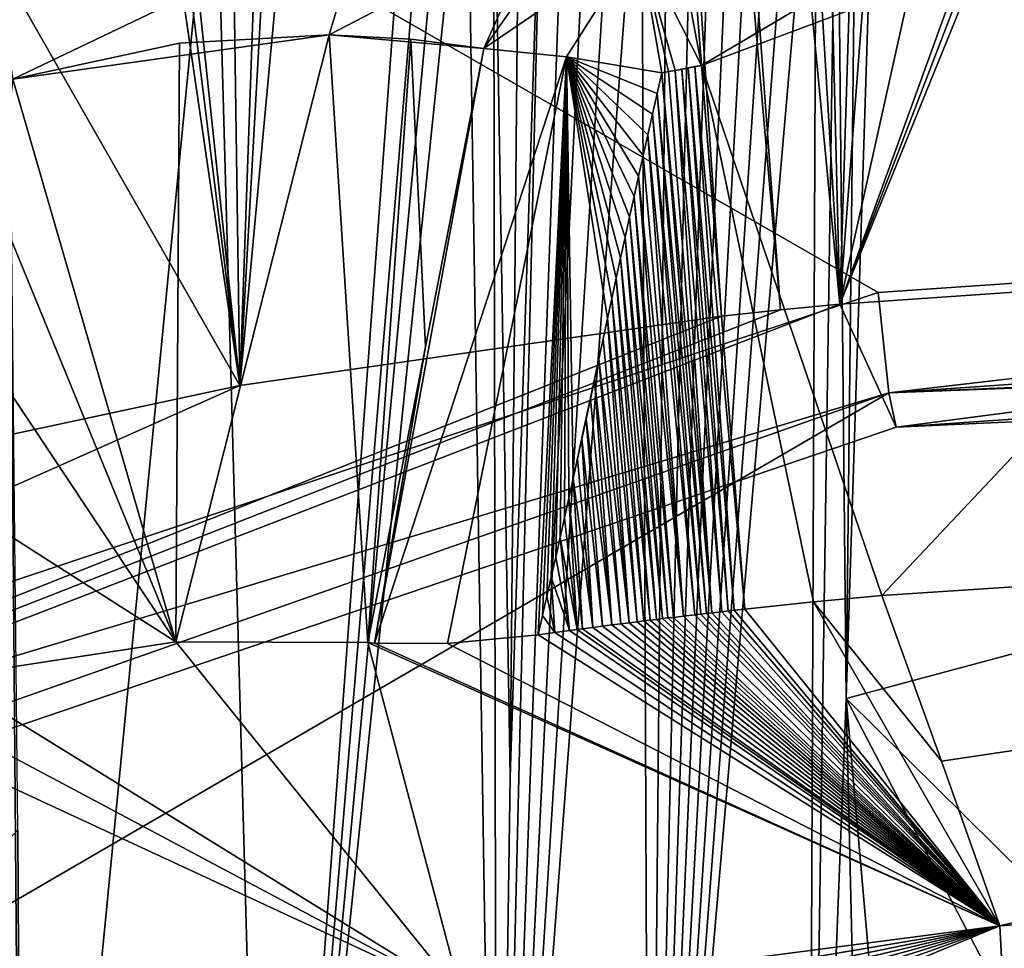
# Model space of a CAD drawing. Header units: millimetres. Extents: x -147 to 294, y -82 to 275.
# Tile 168 of 256: x 228.95 to 230.12, y 159.85 to 160.95. Entities that reach past the tile are written whole.
import ezdxf

# ---------------------------------------------------------------- set-up
doc = ezdxf.new("R2010")
doc.units = ezdxf.units.MM
doc.header["$LTSCALE"] = 67.506716
for name, color, linetype in [('1826', 7, 'CONTINUOUS'), ('3300', 7, 'CONTINUOUS'), ('3301', 7, 'CONTINUOUS'), ('3423', 7, 'CONTINUOUS'), ('3425', 7, 'CONTINUOUS'), ('3434', 7, 'CONTINUOUS'), ('3435', 7, 'CONTINUOUS'), ('3898', 7, 'CONTINUOUS'), ('3899', 7, 'CONTINUOUS'), ('3904', 7, 'CONTINUOUS'), ('3905', 7, 'CONTINUOUS'), ('3906', 7, 'CONTINUOUS'), ('3907', 7, 'CONTINUOUS'), ('3908', 7, 'CONTINUOUS'), ('3949', 7, 'CONTINUOUS'), ('3976', 7, 'CONTINUOUS'), ('3977', 7, 'CONTINUOUS'), ('3980', 7, 'CONTINUOUS'), ('3981', 7, 'CONTINUOUS'), ('3982', 7, 'CONTINUOUS'), ('3983', 7, 'CONTINUOUS'), ('4004', 7, 'CONTINUOUS'), ('4005', 7, 'CONTINUOUS'), ('4006', 7, 'CONTINUOUS'), ('762', 7, 'CONTINUOUS'), ('978', 7, 'CONTINUOUS')]:
    doc.layers.add(name, color=color, linetype=linetype)

msp = doc.modelspace()

# ---------------------------------------------------------------- linework, layer by layer
at = {"layer": '1826', "linetype": 'CONTINUOUS'}
for points in [[(235.0756, 163.6096, -23.0931), (222.8651, 164.705, -22.895), (235.0227, 160.8548, -23.5972), (235.0756, 163.6096, -23.0931)], [(235.0227, 160.8548, -23.5972), (222.8651, 164.705, -22.895), (232.5081, 160.7972, -23.4163), (235.0227, 160.8548, -23.5972)], [(232.5081, 160.7972, -23.4163), (222.8651, 164.705, -22.895), (229.9689, 160.6226, -23.4019), (232.5081, 160.7972, -23.4163)], [(229.9689, 160.6226, -23.4019), (222.8651, 164.705, -22.895), (226.1768, 159.3578, -23.8366), (229.9689, 160.6226, -23.4019)]]:
    msp.add_3dface(points, dxfattribs=at)
at = {"layer": '3300', "linetype": 'CONTINUOUS'}
for points in [[(229.9689, 160.6226, -23.4019), (226.1768, 159.3578, -23.8366), (229.9816, 160.5039, -23.4704), (229.9689, 160.6226, -23.4019)], [(229.9816, 160.5039, -23.4704), (226.1768, 159.3578, -23.8366), (223.8761, 156.9551, -24.6531), (229.9816, 160.5039, -23.4704)], [(229.9816, 160.5039, -23.4704), (223.8761, 156.9551, -24.6531), (226.2038, 159.1746, -24.1017), (229.9816, 160.5039, -23.4704)], [(229.9903, 160.4632, -23.6452), (229.9816, 160.5039, -23.4704), (226.2038, 159.1746, -24.1017), (229.9903, 160.4632, -23.6452)]]:
    msp.add_3dface(points, dxfattribs=at)
at = {"layer": '3301', "linetype": 'CONTINUOUS'}
for points in [[(235.0227, 160.8548, -23.5972), (232.5081, 160.7972, -23.4163), (229.9816, 160.5039, -23.4704), (235.0227, 160.8548, -23.5972)], [(235.0227, 160.8548, -23.5972), (229.9816, 160.5039, -23.4704), (235.0136, 160.7213, -23.6824), (235.0227, 160.8548, -23.5972)], [(232.5081, 160.7972, -23.4163), (229.9689, 160.6226, -23.4019), (229.9816, 160.5039, -23.4704), (232.5081, 160.7972, -23.4163)], [(235.0136, 160.7213, -23.6824), (229.9816, 160.5039, -23.4704), (234.9971, 160.6922, -23.8374), (235.0136, 160.7213, -23.6824)], [(229.9816, 160.5039, -23.4704), (229.9903, 160.4632, -23.6452), (234.9971, 160.6922, -23.8374), (229.9816, 160.5039, -23.4704)], [(234.9971, 160.6922, -23.8374), (229.9903, 160.4632, -23.6452), (232.4983, 160.635, -23.6584), (234.9971, 160.6922, -23.8374)]]:
    msp.add_3dface(points, dxfattribs=at)
at = {"layer": '3423', "linetype": 'CONTINUOUS'}
for points in [[(229.9903, 160.4632, -23.6452), (226.2038, 159.1746, -24.1017), (229.9234, 160.609, -24.2831), (229.9903, 160.4632, -23.6452)], [(229.9234, 160.609, -24.2831), (226.2038, 159.1746, -24.1017), (229.8533, 160.6022, -24.2851), (229.9234, 160.609, -24.2831)], [(229.8533, 160.6022, -24.2851), (226.2038, 159.1746, -24.1017), (229.7831, 160.5949, -24.287), (229.8533, 160.6022, -24.2851)], [(229.7831, 160.5949, -24.287), (226.2038, 159.1746, -24.1017), (229.2121, 160.5125, -24.3089), (229.7831, 160.5949, -24.287)], [(226.2038, 159.1746, -24.1017), (228.6494, 160.3919, -24.3432), (229.2121, 160.5125, -24.3089), (226.2038, 159.1746, -24.1017)]]:
    msp.add_3dface(points, dxfattribs=at)
at = {"layer": '3425', "linetype": 'CONTINUOUS'}
for points in [[(229.7831, 160.5949, -24.287), (229.2121, 160.5125, -24.3089), (229.523, 163.865, -24.9032), (229.7831, 160.5949, -24.287)], [(229.523, 163.865, -24.9032), (229.2121, 160.5125, -24.3089), (229.3951, 163.7848, -24.8951), (229.523, 163.865, -24.9032)], [(229.2121, 160.5125, -24.3089), (229.3229, 163.6406, -24.8725), (229.3951, 163.7848, -24.8951), (229.2121, 160.5125, -24.3089)], [(229.3229, 163.6406, -24.8725), (229.2121, 160.5125, -24.3089), (229.1768, 162.9362, -24.7524), (229.3229, 163.6406, -24.8725)], [(229.1768, 162.9362, -24.7524), (229.2121, 160.5125, -24.3089), (229.0302, 162.2315, -24.6349), (229.1768, 162.9362, -24.7524)], [(229.0302, 162.2315, -24.6349), (229.2121, 160.5125, -24.3089), (229.0098, 162.1332, -24.6186), (229.0302, 162.2315, -24.6349)], [(229.2121, 160.5125, -24.3089), (228.9894, 162.036, -24.6033), (229.0098, 162.1332, -24.6186), (229.2121, 160.5125, -24.3089)], [(229.2121, 160.5125, -24.3089), (228.8164, 161.2046, -24.4688), (228.9894, 162.036, -24.6033), (229.2121, 160.5125, -24.3089)], [(229.2121, 160.5125, -24.3089), (228.6494, 160.3919, -24.3432), (228.8164, 161.2046, -24.4688), (229.2121, 160.5125, -24.3089)]]:
    msp.add_3dface(points, dxfattribs=at)
at = {"layer": '3434', "linetype": 'CONTINUOUS'}
for points in [[(231.2542, 164.0736, -24.9027), (231.3344, 164.0784, -24.9036), (229.9234, 160.609, -24.2831), (231.2542, 164.0736, -24.9027)], [(229.9234, 160.609, -24.2831), (231.3344, 164.0784, -24.9036), (232.4273, 160.7813, -24.2992), (229.9234, 160.609, -24.2831)], [(231.1765, 164.0684, -24.8999), (231.2542, 164.0736, -24.9027), (229.9234, 160.609, -24.2831), (231.1765, 164.0684, -24.8999)], [(230.685, 164.0363, -24.899), (231.1765, 164.0684, -24.8999), (229.9234, 160.609, -24.2831), (230.685, 164.0363, -24.899)], [(230.1834, 163.999, -24.9028), (230.685, 164.0363, -24.899), (229.9234, 160.609, -24.2831), (230.1834, 163.999, -24.9028)], [(230.1834, 163.999, -24.9028), (229.9234, 160.609, -24.2831), (230.0266, 163.8973, -24.8888), (230.1834, 163.999, -24.9028)], [(229.9234, 160.609, -24.2831), (229.8426, 163.8667, -24.8897), (230.0266, 163.8973, -24.8888), (229.9234, 160.609, -24.2831)], [(229.7831, 160.5949, -24.287), (229.523, 163.865, -24.9032), (229.5667, 163.8739, -24.9028), (229.7831, 160.5949, -24.287)], [(229.8533, 160.6022, -24.2851), (229.5667, 163.8739, -24.9028), (229.6121, 163.8758, -24.9011), (229.8533, 160.6022, -24.2851)], [(229.8533, 160.6022, -24.2851), (229.7831, 160.5949, -24.287), (229.5667, 163.8739, -24.9028), (229.8533, 160.6022, -24.2851)], [(229.9234, 160.609, -24.2831), (229.8533, 160.6022, -24.2851), (229.6121, 163.8758, -24.9011), (229.9234, 160.609, -24.2831)], [(229.9234, 160.609, -24.2831), (229.6121, 163.8758, -24.9011), (229.7274, 163.8712, -24.8952), (229.9234, 160.609, -24.2831)], [(229.8426, 163.8667, -24.8897), (229.9234, 160.609, -24.2831), (229.7274, 163.8712, -24.8952), (229.8426, 163.8667, -24.8897)]]:
    msp.add_3dface(points, dxfattribs=at)
at = {"layer": '3435', "linetype": 'CONTINUOUS'}
for points in [[(229.9903, 160.4632, -23.6452), (229.9234, 160.609, -24.2831), (232.4273, 160.7813, -24.2992), (229.9903, 160.4632, -23.6452)], [(232.4983, 160.635, -23.6584), (229.9903, 160.4632, -23.6452), (232.4273, 160.7813, -24.2992), (232.4983, 160.635, -23.6584)]]:
    msp.add_3dface(points, dxfattribs=at)
at = {"layer": '3898', "linetype": 'CONTINUOUS'}
for points in [[(229.9732, 160.2634, -24.2171), (230.0439, 160.0671, -23.5634), (232.458, 160.4264, -24.2327), (229.9732, 160.2634, -24.2171)], [(230.0439, 160.0671, -23.5634), (230.1133, 159.872, -22.9141), (232.458, 160.4264, -24.2327), (230.0439, 160.0671, -23.5634)], [(230.1133, 159.872, -22.9141), (232.5974, 160.0351, -22.9303), (232.458, 160.4264, -24.2327), (230.1133, 159.872, -22.9141)]]:
    msp.add_3dface(points, dxfattribs=at)
at = {"layer": '3899', "linetype": 'CONTINUOUS'}
msp.add_3dface([(232.5974, 160.0351, -22.9303), (230.1133, 159.872, -22.9141), (230.1236, 159.6771, -22.6495), (232.5974, 160.0351, -22.9303)], dxfattribs=at)
at = {"layer": '3904', "linetype": 'CONTINUOUS'}
for points in [[(230.1236, 159.6771, -22.6495), (230.1133, 159.872, -22.9141), (225.7739, 158.0746, -23.3841), (230.1236, 159.6771, -22.6495)], [(225.7739, 158.0746, -23.3841), (230.1133, 159.872, -22.9141), (226.3463, 158.5146, -23.2709), (225.7739, 158.0746, -23.3841)], [(226.3463, 158.5146, -23.2709), (230.1133, 159.872, -22.9141), (226.8937, 158.8614, -23.18), (226.3463, 158.5146, -23.2709)], [(226.8937, 158.8614, -23.18), (230.1133, 159.872, -22.9141), (227.4031, 159.1297, -23.1089), (226.8937, 158.8614, -23.18)], [(227.4031, 159.1297, -23.1089), (230.1133, 159.872, -22.9141), (227.892, 159.3439, -23.0521), (227.4031, 159.1297, -23.1089)], [(227.892, 159.3439, -23.0521), (230.1133, 159.872, -22.9141), (228.3819, 159.5203, -23.0054), (227.892, 159.3439, -23.0521)], [(228.3819, 159.5203, -23.0054), (230.1133, 159.872, -22.9141), (228.8979, 159.6678, -22.9664), (228.3819, 159.5203, -23.0054)], [(228.8979, 159.6678, -22.9664), (230.1133, 159.872, -22.9141), (229.4748, 159.789, -22.9349), (228.8979, 159.6678, -22.9664)]]:
    msp.add_3dface(points, dxfattribs=at)
at = {"layer": '3905', "linetype": 'CONTINUOUS'}
for points in [[(230.0439, 160.0671, -23.5634), (229.9732, 160.2634, -24.2171), (229.8922, 160.2559, -24.2192), (230.0439, 160.0671, -23.5634)], [(229.8108, 160.2475, -24.2214), (230.1133, 159.872, -22.9141), (229.8922, 160.2559, -24.2192), (229.8108, 160.2475, -24.2214)], [(230.1133, 159.872, -22.9141), (230.0439, 160.0671, -23.5634), (229.8922, 160.2559, -24.2192), (230.1133, 159.872, -22.9141)], [(229.738, 160.2392, -24.2236), (230.1133, 159.872, -22.9141), (229.7514, 160.2407, -24.2232), (229.738, 160.2392, -24.2236)], [(229.7514, 160.2407, -24.2232), (230.1133, 159.872, -22.9141), (229.7587, 160.2416, -24.223), (229.7514, 160.2407, -24.2232)], [(229.7587, 160.2416, -24.223), (230.1133, 159.872, -22.9141), (229.7655, 160.2424, -24.2228), (229.7587, 160.2416, -24.223)], [(229.7655, 160.2424, -24.2228), (230.1133, 159.872, -22.9141), (229.7719, 160.2431, -24.2226), (229.7655, 160.2424, -24.2228)], [(229.7719, 160.2431, -24.2226), (230.1133, 159.872, -22.9141), (229.7835, 160.2444, -24.2223), (229.7719, 160.2431, -24.2226)], [(229.7835, 160.2444, -24.2223), (230.1133, 159.872, -22.9141), (229.7912, 160.2453, -24.2221), (229.7835, 160.2444, -24.2223)], [(229.7912, 160.2453, -24.2221), (230.1133, 159.872, -22.9141), (229.7981, 160.2461, -24.2219), (229.7912, 160.2453, -24.2221)], [(229.7981, 160.2461, -24.2219), (230.1133, 159.872, -22.9141), (229.8108, 160.2475, -24.2214), (229.7981, 160.2461, -24.2219)], [(229.6422, 160.2272, -24.2268), (230.1133, 159.872, -22.9141), (229.6533, 160.2287, -24.2264), (229.6422, 160.2272, -24.2268)], [(229.6533, 160.2287, -24.2264), (230.1133, 159.872, -22.9141), (229.6638, 160.23, -24.226), (229.6533, 160.2287, -24.2264)], [(229.6638, 160.23, -24.226), (230.1133, 159.872, -22.9141), (229.6737, 160.2313, -24.2257), (229.6638, 160.23, -24.226)], [(229.6737, 160.2313, -24.2257), (230.1133, 159.872, -22.9141), (229.6832, 160.2325, -24.2254), (229.6737, 160.2313, -24.2257)], [(229.6832, 160.2325, -24.2254), (230.1133, 159.872, -22.9141), (229.6912, 160.2335, -24.2251), (229.6832, 160.2325, -24.2254)], [(229.6912, 160.2335, -24.2251), (230.1133, 159.872, -22.9141), (229.6988, 160.2344, -24.2249), (229.6912, 160.2335, -24.2251)], [(229.6988, 160.2344, -24.2249), (230.1133, 159.872, -22.9141), (229.7061, 160.2353, -24.2246), (229.6988, 160.2344, -24.2249)], [(229.7061, 160.2353, -24.2246), (230.1133, 159.872, -22.9141), (229.7131, 160.2362, -24.2244), (229.7061, 160.2353, -24.2246)], [(229.7131, 160.2362, -24.2244), (230.1133, 159.872, -22.9141), (229.7197, 160.237, -24.2242), (229.7131, 160.2362, -24.2244)], [(229.7197, 160.237, -24.2242), (230.1133, 159.872, -22.9141), (229.7261, 160.2377, -24.224), (229.7197, 160.237, -24.2242)], [(229.7261, 160.2377, -24.224), (230.1133, 159.872, -22.9141), (229.738, 160.2392, -24.2236), (229.7261, 160.2377, -24.224)], [(229.4585, 160.2065, -24.2508), (230.1133, 159.872, -22.9141), (229.5657, 160.2169, -24.2295), (229.4585, 160.2065, -24.2508)], [(229.5657, 160.2169, -24.2295), (230.1133, 159.872, -22.9141), (229.5855, 160.2196, -24.2288), (229.5657, 160.2169, -24.2295)], [(229.5855, 160.2196, -24.2288), (230.1133, 159.872, -22.9141), (229.6029, 160.222, -24.2282), (229.5855, 160.2196, -24.2288)], [(229.6029, 160.222, -24.2282), (230.1133, 159.872, -22.9141), (229.612, 160.2232, -24.2278), (229.6029, 160.222, -24.2282)], [(229.612, 160.2232, -24.2278), (230.1133, 159.872, -22.9141), (229.6184, 160.2241, -24.2276), (229.612, 160.2232, -24.2278)], [(229.6184, 160.2241, -24.2276), (230.1133, 159.872, -22.9141), (229.6306, 160.2257, -24.2272), (229.6184, 160.2241, -24.2276)], [(229.6306, 160.2257, -24.2272), (230.1133, 159.872, -22.9141), (229.6422, 160.2272, -24.2268), (229.6306, 160.2257, -24.2272)], [(228.8626, 160.1668, -24.5125), (229.4748, 159.789, -22.9349), (229.1363, 160.2088, -24.4476), (228.8626, 160.1668, -24.5125)], [(229.1363, 160.2088, -24.4476), (229.4748, 159.789, -22.9349), (229.3637, 160.2079, -24.3067), (229.1363, 160.2088, -24.4476)], [(229.4748, 159.789, -22.9349), (230.1133, 159.872, -22.9141), (229.3637, 160.2079, -24.3067), (229.4748, 159.789, -22.9349)], [(229.3637, 160.2079, -24.3067), (230.1133, 159.872, -22.9141), (229.3719, 160.2072, -24.2999), (229.3637, 160.2079, -24.3067)], [(229.3719, 160.2072, -24.2999), (230.1133, 159.872, -22.9141), (229.4585, 160.2065, -24.2508), (229.3719, 160.2072, -24.2999)], [(229.4748, 159.789, -22.9349), (228.8626, 160.1668, -24.5125), (228.7944, 160.1511, -24.5176), (229.4748, 159.789, -22.9349)], [(228.7275, 160.135, -24.5229), (229.4748, 159.789, -22.9349), (228.7944, 160.1511, -24.5176), (228.7275, 160.135, -24.5229)], [(228.8979, 159.6678, -22.9664), (229.4748, 159.789, -22.9349), (228.7275, 160.135, -24.5229), (228.8979, 159.6678, -22.9664)]]:
    msp.add_3dface(points, dxfattribs=at)
at = {"layer": '3906', "linetype": 'CONTINUOUS'}
for points in [[(229.1363, 160.2088, -24.4476), (229.3637, 160.2079, -24.3067), (229.3182, 160.9283, -24.5763), (229.1363, 160.2088, -24.4476)], [(229.1363, 160.2088, -24.4476), (229.3182, 160.9283, -24.5763), (229.1406, 160.9183, -24.6495), (229.1363, 160.2088, -24.4476)], [(229.3182, 160.9283, -24.5763), (229.3637, 160.2079, -24.3067), (229.4148, 160.9229, -24.5133), (229.3182, 160.9283, -24.5763)], [(228.943, 160.8758, -24.6794), (229.1363, 160.2088, -24.4476), (229.1406, 160.9183, -24.6495), (228.943, 160.8758, -24.6794)], [(229.4148, 160.9229, -24.5133), (229.3637, 160.2079, -24.3067), (229.4324, 160.5584, -24.3719), (229.4148, 160.9229, -24.5133)], [(229.5015, 160.9118, -24.4387), (229.4148, 160.9229, -24.5133), (229.4324, 160.5584, -24.3719), (229.5015, 160.9118, -24.4387)], [(228.9254, 160.7231, -24.6428), (229.1363, 160.2088, -24.4476), (228.943, 160.8758, -24.6794), (228.9254, 160.7231, -24.6428)], [(228.9063, 160.554, -24.6028), (229.1363, 160.2088, -24.4476), (228.9254, 160.7231, -24.6428), (228.9063, 160.554, -24.6028)], [(228.8853, 160.3686, -24.5593), (229.1363, 160.2088, -24.4476), (228.9063, 160.554, -24.6028), (228.8853, 160.3686, -24.5593)], [(228.8626, 160.1668, -24.5125), (229.1363, 160.2088, -24.4476), (228.8853, 160.3686, -24.5593), (228.8626, 160.1668, -24.5125)]]:
    msp.add_3dface(points, dxfattribs=at)
at = {"layer": '3907', "linetype": 'CONTINUOUS'}
for points in [[(229.3623, 161.0765, -24.6482), (229.3182, 160.9283, -24.5763), (229.5661, 161.0575, -24.4895), (229.3623, 161.0765, -24.6482)], [(229.3182, 160.9283, -24.5763), (229.5015, 160.9118, -24.4387), (229.5661, 161.0575, -24.4895), (229.3182, 160.9283, -24.5763)], [(229.3182, 160.9283, -24.5763), (229.4148, 160.9229, -24.5133), (229.5015, 160.9118, -24.4387), (229.3182, 160.9283, -24.5763)]]:
    msp.add_3dface(points, dxfattribs=at)
at = {"layer": '3908', "linetype": 'CONTINUOUS'}
for points in [[(228.943, 160.8758, -24.6794), (229.3623, 161.0765, -24.6482), (228.919, 161.0279, -24.7665), (228.943, 160.8758, -24.6794)], [(228.943, 160.8758, -24.6794), (229.3182, 160.9283, -24.5763), (229.3623, 161.0765, -24.6482), (228.943, 160.8758, -24.6794)], [(229.3182, 160.9283, -24.5763), (228.943, 160.8758, -24.6794), (229.1406, 160.9183, -24.6495), (229.3182, 160.9283, -24.5763)]]:
    msp.add_3dface(points, dxfattribs=at)
at = {"layer": '3949', "linetype": 'CONTINUOUS'}
for points in [[(230.1023, 161.3291, -24.8054), (230.1251, 161.3377, -24.8093), (231.1139, 160.4588, -25.3351), (230.1023, 161.3291, -24.8054)], [(230.0796, 161.3207, -24.8015), (230.1023, 161.3291, -24.8054), (231.1139, 160.4588, -25.3351), (230.0796, 161.3207, -24.8015)], [(230.0569, 161.3125, -24.7976), (230.0796, 161.3207, -24.8015), (231.1139, 160.4588, -25.3351), (230.0569, 161.3125, -24.7976)], [(230.0119, 161.2967, -24.7897), (230.0344, 161.3045, -24.7937), (231.1139, 160.4588, -25.3351), (230.0119, 161.2967, -24.7897)], [(230.0344, 161.3045, -24.7937), (230.0569, 161.3125, -24.7976), (231.1139, 160.4588, -25.3351), (230.0344, 161.3045, -24.7937)], [(229.9895, 161.2891, -24.7857), (230.0119, 161.2967, -24.7897), (231.1139, 160.4588, -25.3351), (229.9895, 161.2891, -24.7857)], [(229.9309, 160.1413, -25.0983), (229.9672, 161.2816, -24.7816), (231.1139, 160.4588, -25.3351), (229.9309, 160.1413, -25.0983)], [(229.9672, 161.2816, -24.7816), (229.9895, 161.2891, -24.7857), (231.1139, 160.4588, -25.3351), (229.9672, 161.2816, -24.7816)], [(230.9234, 159.1605, -25.6543), (229.9309, 160.1413, -25.0983), (231.1139, 160.4588, -25.3351), (230.9234, 159.1605, -25.6543)], [(229.9575, 159.0136, -25.4288), (229.8864, 159.0007, -25.4128), (229.9309, 160.1413, -25.0983), (229.9575, 159.0136, -25.4288)], [(230.0288, 159.0255, -25.4451), (229.9575, 159.0136, -25.4288), (229.9309, 160.1413, -25.0983), (230.0288, 159.0255, -25.4451)], [(230.4759, 159.0955, -25.549), (230.0288, 159.0255, -25.4451), (229.9309, 160.1413, -25.0983), (230.4759, 159.0955, -25.549)], [(230.9234, 159.1605, -25.6543), (230.4759, 159.0955, -25.549), (229.9309, 160.1413, -25.0983), (230.9234, 159.1605, -25.6543)]]:
    msp.add_3dface(points, dxfattribs=at)
at = {"layer": '3976', "linetype": 'CONTINUOUS'}
for points in [[(229.7593, 160.892, -24.3429), (229.9732, 160.2634, -24.2171), (231.0026, 161.3569, -24.3933), (229.7593, 160.892, -24.3429)], [(229.9732, 160.2634, -24.2171), (232.458, 160.4264, -24.2327), (231.0026, 161.3569, -24.3933), (229.9732, 160.2634, -24.2171)], [(229.8922, 160.2559, -24.2192), (229.9732, 160.2634, -24.2171), (229.7593, 160.892, -24.3429), (229.8922, 160.2559, -24.2192)], [(229.8108, 160.2475, -24.2214), (229.8922, 160.2559, -24.2192), (229.7593, 160.892, -24.3429), (229.8108, 160.2475, -24.2214)]]:
    msp.add_3dface(points, dxfattribs=at)
at = {"layer": '3977', "linetype": 'CONTINUOUS'}
for points in [[(229.7593, 160.892, -24.3429), (231.8406, 162.1218, -24.5732), (229.7283, 161.0567, -24.4257), (229.7593, 160.892, -24.3429)], [(229.7593, 160.892, -24.3429), (231.0026, 161.3569, -24.3933), (231.8406, 162.1218, -24.5732), (229.7593, 160.892, -24.3429)]]:
    msp.add_3dface(points, dxfattribs=at)
at = {"layer": '3980', "linetype": 'CONTINUOUS'}
for points in [[(229.7593, 160.892, -24.3429), (229.7283, 161.0567, -24.4257), (229.6855, 161.0375, -24.417), (229.7593, 160.892, -24.3429)], [(229.7593, 160.892, -24.3429), (229.6855, 161.0375, -24.417), (229.7281, 160.8861, -24.3434), (229.7593, 160.892, -24.3429)], [(229.6855, 161.0375, -24.417), (229.7124, 160.8832, -24.3437), (229.7203, 160.8847, -24.3435), (229.6855, 161.0375, -24.417)], [(229.7281, 160.8861, -24.3434), (229.6855, 161.0375, -24.417), (229.7203, 160.8847, -24.3435), (229.7281, 160.8861, -24.3434)], [(229.7516, 160.8905, -24.3431), (229.7593, 160.892, -24.3429), (229.7281, 160.8861, -24.3434), (229.7516, 160.8905, -24.3431)], [(229.736, 160.8876, -24.3433), (229.7516, 160.8905, -24.3431), (229.7281, 160.8861, -24.3434), (229.736, 160.8876, -24.3433)], [(229.7438, 160.8891, -24.3432), (229.7516, 160.8905, -24.3431), (229.736, 160.8876, -24.3433), (229.7438, 160.8891, -24.3432)]]:
    msp.add_3dface(points, dxfattribs=at)
at = {"layer": '3981', "linetype": 'CONTINUOUS'}
for points in [[(229.7655, 160.2424, -24.2228), (229.7124, 160.8832, -24.3437), (229.7068, 160.8587, -24.3394), (229.7655, 160.2424, -24.2228)], [(229.7124, 160.8832, -24.3437), (229.7719, 160.2431, -24.2226), (229.7203, 160.8847, -24.3435), (229.7124, 160.8832, -24.3437)], [(229.7655, 160.2424, -24.2228), (229.7719, 160.2431, -24.2226), (229.7124, 160.8832, -24.3437), (229.7655, 160.2424, -24.2228)], [(229.7719, 160.2431, -24.2226), (229.7281, 160.8861, -24.3434), (229.7203, 160.8847, -24.3435), (229.7719, 160.2431, -24.2226)], [(229.7835, 160.2444, -24.2223), (229.736, 160.8876, -24.3433), (229.7281, 160.8861, -24.3434), (229.7835, 160.2444, -24.2223)], [(229.7719, 160.2431, -24.2226), (229.7835, 160.2444, -24.2223), (229.7281, 160.8861, -24.3434), (229.7719, 160.2431, -24.2226)], [(229.7912, 160.2453, -24.2221), (229.7438, 160.8891, -24.3432), (229.736, 160.8876, -24.3433), (229.7912, 160.2453, -24.2221)], [(229.7835, 160.2444, -24.2223), (229.7912, 160.2453, -24.2221), (229.736, 160.8876, -24.3433), (229.7835, 160.2444, -24.2223)], [(229.7981, 160.2461, -24.2219), (229.7516, 160.8905, -24.3431), (229.7438, 160.8891, -24.3432), (229.7981, 160.2461, -24.2219)], [(229.7912, 160.2453, -24.2221), (229.7981, 160.2461, -24.2219), (229.7438, 160.8891, -24.3432), (229.7912, 160.2453, -24.2221)], [(229.8108, 160.2475, -24.2214), (229.7593, 160.892, -24.3429), (229.7516, 160.8905, -24.3431), (229.8108, 160.2475, -24.2214)], [(229.7981, 160.2461, -24.2219), (229.8108, 160.2475, -24.2214), (229.7516, 160.8905, -24.3431), (229.7981, 160.2461, -24.2219)], [(229.7013, 160.8341, -24.3352), (229.7587, 160.2416, -24.223), (229.7068, 160.8587, -24.3394), (229.7013, 160.8341, -24.3352)], [(229.7587, 160.2416, -24.223), (229.7655, 160.2424, -24.2228), (229.7068, 160.8587, -24.3394), (229.7587, 160.2416, -24.223)], [(229.6958, 160.8096, -24.331), (229.7514, 160.2407, -24.2232), (229.7013, 160.8341, -24.3352), (229.6958, 160.8096, -24.331)], [(229.7514, 160.2407, -24.2232), (229.7587, 160.2416, -24.223), (229.7013, 160.8341, -24.3352), (229.7514, 160.2407, -24.2232)], [(229.6903, 160.7852, -24.3268), (229.738, 160.2392, -24.2236), (229.6958, 160.8096, -24.331), (229.6903, 160.7852, -24.3268)], [(229.738, 160.2392, -24.2236), (229.7514, 160.2407, -24.2232), (229.6958, 160.8096, -24.331), (229.738, 160.2392, -24.2236)], [(229.6849, 160.7608, -24.3226), (229.738, 160.2392, -24.2236), (229.6903, 160.7852, -24.3268), (229.6849, 160.7608, -24.3226)], [(229.6795, 160.7365, -24.3184), (229.7261, 160.2377, -24.224), (229.6849, 160.7608, -24.3226), (229.6795, 160.7365, -24.3184)], [(229.7261, 160.2377, -24.224), (229.738, 160.2392, -24.2236), (229.6849, 160.7608, -24.3226), (229.7261, 160.2377, -24.224)], [(229.6742, 160.7123, -24.3142), (229.7197, 160.237, -24.2242), (229.6795, 160.7365, -24.3184), (229.6742, 160.7123, -24.3142)], [(229.7197, 160.237, -24.2242), (229.7261, 160.2377, -24.224), (229.6795, 160.7365, -24.3184), (229.7197, 160.237, -24.2242)], [(229.6688, 160.6881, -24.31), (229.7131, 160.2362, -24.2244), (229.6742, 160.7123, -24.3142), (229.6688, 160.6881, -24.31)], [(229.7131, 160.2362, -24.2244), (229.7197, 160.237, -24.2242), (229.6742, 160.7123, -24.3142), (229.7131, 160.2362, -24.2244)], [(229.6636, 160.6639, -24.3059), (229.7061, 160.2353, -24.2246), (229.6688, 160.6881, -24.31), (229.6636, 160.6639, -24.3059)], [(229.7061, 160.2353, -24.2246), (229.7131, 160.2362, -24.2244), (229.6688, 160.6881, -24.31), (229.7061, 160.2353, -24.2246)], [(229.6583, 160.6398, -24.3017), (229.6988, 160.2344, -24.2249), (229.6636, 160.6639, -24.3059), (229.6583, 160.6398, -24.3017)], [(229.6988, 160.2344, -24.2249), (229.7061, 160.2353, -24.2246), (229.6636, 160.6639, -24.3059), (229.6988, 160.2344, -24.2249)], [(229.6531, 160.6158, -24.2976), (229.6912, 160.2335, -24.2251), (229.6583, 160.6398, -24.3017), (229.6531, 160.6158, -24.2976)], [(229.6912, 160.2335, -24.2251), (229.6988, 160.2344, -24.2249), (229.6583, 160.6398, -24.3017), (229.6912, 160.2335, -24.2251)], [(229.648, 160.5918, -24.2935), (229.6832, 160.2325, -24.2254), (229.6531, 160.6158, -24.2976), (229.648, 160.5918, -24.2935)], [(229.6832, 160.2325, -24.2254), (229.6912, 160.2335, -24.2251), (229.6531, 160.6158, -24.2976), (229.6832, 160.2325, -24.2254)], [(229.6429, 160.5679, -24.2894), (229.6737, 160.2313, -24.2257), (229.648, 160.5918, -24.2935), (229.6429, 160.5679, -24.2894)], [(229.6737, 160.2313, -24.2257), (229.6832, 160.2325, -24.2254), (229.648, 160.5918, -24.2935), (229.6737, 160.2313, -24.2257)], [(229.6379, 160.544, -24.2853), (229.6737, 160.2313, -24.2257), (229.6429, 160.5679, -24.2894), (229.6379, 160.544, -24.2853)], [(229.6328, 160.5202, -24.2812), (229.6638, 160.23, -24.226), (229.6379, 160.544, -24.2853), (229.6328, 160.5202, -24.2812)], [(229.6638, 160.23, -24.226), (229.6737, 160.2313, -24.2257), (229.6379, 160.544, -24.2853), (229.6638, 160.23, -24.226)], [(229.6278, 160.4965, -24.2771), (229.6533, 160.2287, -24.2264), (229.6328, 160.5202, -24.2812), (229.6278, 160.4965, -24.2771)], [(229.6533, 160.2287, -24.2264), (229.6638, 160.23, -24.226), (229.6328, 160.5202, -24.2812), (229.6533, 160.2287, -24.2264)], [(229.6227, 160.4728, -24.273), (229.6533, 160.2287, -24.2264), (229.6278, 160.4965, -24.2771), (229.6227, 160.4728, -24.273)], [(229.6176, 160.4492, -24.269), (229.6422, 160.2272, -24.2268), (229.6227, 160.4728, -24.273), (229.6176, 160.4492, -24.269)], [(229.6422, 160.2272, -24.2268), (229.6533, 160.2287, -24.2264), (229.6227, 160.4728, -24.273), (229.6422, 160.2272, -24.2268)], [(229.6125, 160.4257, -24.265), (229.6306, 160.2257, -24.2272), (229.6176, 160.4492, -24.269), (229.6125, 160.4257, -24.265)], [(229.6306, 160.2257, -24.2272), (229.6422, 160.2272, -24.2268), (229.6176, 160.4492, -24.269), (229.6306, 160.2257, -24.2272)], [(229.6073, 160.4022, -24.261), (229.6306, 160.2257, -24.2272), (229.6125, 160.4257, -24.265), (229.6073, 160.4022, -24.261)], [(229.6022, 160.3788, -24.257), (229.6184, 160.2241, -24.2276), (229.6073, 160.4022, -24.261), (229.6022, 160.3788, -24.257)], [(229.6184, 160.2241, -24.2276), (229.6306, 160.2257, -24.2272), (229.6073, 160.4022, -24.261), (229.6184, 160.2241, -24.2276)], [(229.597, 160.3555, -24.253), (229.612, 160.2232, -24.2278), (229.6022, 160.3788, -24.257), (229.597, 160.3555, -24.253)], [(229.612, 160.2232, -24.2278), (229.6184, 160.2241, -24.2276), (229.6022, 160.3788, -24.257), (229.612, 160.2232, -24.2278)], [(229.5918, 160.3322, -24.2491), (229.612, 160.2232, -24.2278), (229.597, 160.3555, -24.253), (229.5918, 160.3322, -24.2491)], [(229.5866, 160.309, -24.2451), (229.6029, 160.222, -24.2282), (229.5918, 160.3322, -24.2491), (229.5866, 160.309, -24.2451)], [(229.6029, 160.222, -24.2282), (229.612, 160.2232, -24.2278), (229.5918, 160.3322, -24.2491), (229.6029, 160.222, -24.2282)], [(229.5814, 160.2859, -24.2412), (229.6029, 160.222, -24.2282), (229.5866, 160.309, -24.2451), (229.5814, 160.2859, -24.2412)], [(229.5762, 160.2628, -24.2373), (229.5855, 160.2196, -24.2288), (229.5814, 160.2859, -24.2412), (229.5762, 160.2628, -24.2373)], [(229.5855, 160.2196, -24.2288), (229.6029, 160.222, -24.2282), (229.5814, 160.2859, -24.2412), (229.5855, 160.2196, -24.2288)], [(229.5709, 160.2398, -24.2334), (229.5855, 160.2196, -24.2288), (229.5762, 160.2628, -24.2373), (229.5709, 160.2398, -24.2334)], [(229.5657, 160.2169, -24.2295), (229.5855, 160.2196, -24.2288), (229.5709, 160.2398, -24.2334), (229.5657, 160.2169, -24.2295)]]:
    msp.add_3dface(points, dxfattribs=at)
at = {"layer": '3982', "linetype": 'CONTINUOUS'}
for points in [[(229.3719, 160.2072, -24.2999), (229.5015, 160.9118, -24.4387), (229.4324, 160.5584, -24.3719), (229.3719, 160.2072, -24.2999)], [(229.5015, 160.9118, -24.4387), (229.3719, 160.2072, -24.2999), (229.5995, 160.9022, -24.3733), (229.5015, 160.9118, -24.4387)], [(229.3719, 160.2072, -24.2999), (229.4585, 160.2065, -24.2508), (229.5995, 160.9022, -24.3733), (229.3719, 160.2072, -24.2999)], [(229.4585, 160.2065, -24.2508), (229.5657, 160.2169, -24.2295), (229.5995, 160.9022, -24.3733), (229.4585, 160.2065, -24.2508)], [(229.5657, 160.2169, -24.2295), (229.5709, 160.2398, -24.2334), (229.5995, 160.9022, -24.3733), (229.5657, 160.2169, -24.2295)], [(229.5709, 160.2398, -24.2334), (229.5762, 160.2628, -24.2373), (229.5995, 160.9022, -24.3733), (229.5709, 160.2398, -24.2334)], [(229.5762, 160.2628, -24.2373), (229.5814, 160.2859, -24.2412), (229.5995, 160.9022, -24.3733), (229.5762, 160.2628, -24.2373)], [(229.5814, 160.2859, -24.2412), (229.5866, 160.309, -24.2451), (229.5995, 160.9022, -24.3733), (229.5814, 160.2859, -24.2412)], [(229.5866, 160.309, -24.2451), (229.5918, 160.3322, -24.2491), (229.5995, 160.9022, -24.3733), (229.5866, 160.309, -24.2451)], [(229.5918, 160.3322, -24.2491), (229.597, 160.3555, -24.253), (229.5995, 160.9022, -24.3733), (229.5918, 160.3322, -24.2491)], [(229.597, 160.3555, -24.253), (229.6022, 160.3788, -24.257), (229.5995, 160.9022, -24.3733), (229.597, 160.3555, -24.253)], [(229.7068, 160.8587, -24.3394), (229.7124, 160.8832, -24.3437), (229.5995, 160.9022, -24.3733), (229.7068, 160.8587, -24.3394)], [(229.6022, 160.3788, -24.257), (229.6073, 160.4022, -24.261), (229.5995, 160.9022, -24.3733), (229.6022, 160.3788, -24.257)], [(229.6073, 160.4022, -24.261), (229.648, 160.5918, -24.2935), (229.5995, 160.9022, -24.3733), (229.6073, 160.4022, -24.261)], [(229.6531, 160.6158, -24.2976), (229.5995, 160.9022, -24.3733), (229.648, 160.5918, -24.2935), (229.6531, 160.6158, -24.2976)], [(229.6531, 160.6158, -24.2976), (229.6583, 160.6398, -24.3017), (229.5995, 160.9022, -24.3733), (229.6531, 160.6158, -24.2976)], [(229.6583, 160.6398, -24.3017), (229.6636, 160.6639, -24.3059), (229.5995, 160.9022, -24.3733), (229.6583, 160.6398, -24.3017)], [(229.6636, 160.6639, -24.3059), (229.6688, 160.6881, -24.31), (229.5995, 160.9022, -24.3733), (229.6636, 160.6639, -24.3059)], [(229.6688, 160.6881, -24.31), (229.6742, 160.7123, -24.3142), (229.5995, 160.9022, -24.3733), (229.6688, 160.6881, -24.31)], [(229.6742, 160.7123, -24.3142), (229.6795, 160.7365, -24.3184), (229.5995, 160.9022, -24.3733), (229.6742, 160.7123, -24.3142)], [(229.6795, 160.7365, -24.3184), (229.6849, 160.7608, -24.3226), (229.5995, 160.9022, -24.3733), (229.6795, 160.7365, -24.3184)], [(229.6849, 160.7608, -24.3226), (229.6903, 160.7852, -24.3268), (229.5995, 160.9022, -24.3733), (229.6849, 160.7608, -24.3226)], [(229.6903, 160.7852, -24.3268), (229.6958, 160.8096, -24.331), (229.5995, 160.9022, -24.3733), (229.6903, 160.7852, -24.3268)], [(229.6958, 160.8096, -24.331), (229.7013, 160.8341, -24.3352), (229.5995, 160.9022, -24.3733), (229.6958, 160.8096, -24.331)], [(229.7013, 160.8341, -24.3352), (229.7068, 160.8587, -24.3394), (229.5995, 160.9022, -24.3733), (229.7013, 160.8341, -24.3352)], [(229.6125, 160.4257, -24.265), (229.648, 160.5918, -24.2935), (229.6073, 160.4022, -24.261), (229.6125, 160.4257, -24.265)], [(229.6125, 160.4257, -24.265), (229.6429, 160.5679, -24.2894), (229.648, 160.5918, -24.2935), (229.6125, 160.4257, -24.265)], [(229.6125, 160.4257, -24.265), (229.6379, 160.544, -24.2853), (229.6429, 160.5679, -24.2894), (229.6125, 160.4257, -24.265)], [(229.3637, 160.2079, -24.3067), (229.3719, 160.2072, -24.2999), (229.4324, 160.5584, -24.3719), (229.3637, 160.2079, -24.3067)], [(229.6125, 160.4257, -24.265), (229.6176, 160.4492, -24.269), (229.6379, 160.544, -24.2853), (229.6125, 160.4257, -24.265)], [(229.6176, 160.4492, -24.269), (229.6328, 160.5202, -24.2812), (229.6379, 160.544, -24.2853), (229.6176, 160.4492, -24.269)], [(229.6328, 160.5202, -24.2812), (229.6176, 160.4492, -24.269), (229.6278, 160.4965, -24.2771), (229.6328, 160.5202, -24.2812)], [(229.6227, 160.4728, -24.273), (229.6278, 160.4965, -24.2771), (229.6176, 160.4492, -24.269), (229.6227, 160.4728, -24.273)]]:
    msp.add_3dface(points, dxfattribs=at)
at = {"layer": '3983', "linetype": 'CONTINUOUS'}
for points in [[(229.5015, 160.9118, -24.4387), (229.668, 161.1489, -24.5854), (229.5661, 161.0575, -24.4895), (229.5015, 160.9118, -24.4387)], [(229.668, 161.1489, -24.5854), (229.5015, 160.9118, -24.4387), (229.6855, 161.0375, -24.417), (229.668, 161.1489, -24.5854)], [(229.6855, 161.0375, -24.417), (229.5015, 160.9118, -24.4387), (229.5995, 160.9022, -24.3733), (229.6855, 161.0375, -24.417)], [(229.7124, 160.8832, -24.3437), (229.6855, 161.0375, -24.417), (229.5995, 160.9022, -24.3733), (229.7124, 160.8832, -24.3437)]]:
    msp.add_3dface(points, dxfattribs=at)
at = {"layer": '4004', "linetype": 'CONTINUOUS'}
msp.add_3dface([(228.9549, 158.8727, -25.6101), (226.3075, 157.2941, -25.6847), (228.9488, 159.9853, -25.3554), (228.9549, 158.8727, -25.6101)], dxfattribs=at)
at = {"layer": '4005', "linetype": 'CONTINUOUS'}
for points in [[(229.4146, 161.2201, -24.9604), (229.2456, 158.9376, -25.577), (229.1825, 161.2105, -25.0494), (229.4146, 161.2201, -24.9604)], [(229.2456, 158.9376, -25.577), (229.4146, 161.2201, -24.9604), (229.4372, 161.2199, -24.9482), (229.2456, 158.9376, -25.577)], [(228.9549, 158.8727, -25.6101), (228.9366, 161.1748, -25.0827), (229.1825, 161.2105, -25.0494), (228.9549, 158.8727, -25.6101)], [(229.2456, 158.9376, -25.577), (228.9549, 158.8727, -25.6101), (229.1825, 161.2105, -25.0494), (229.2456, 158.9376, -25.577)], [(229.2456, 158.9376, -25.577), (229.4372, 161.2199, -24.9482), (229.4594, 161.2196, -24.9355), (229.2456, 158.9376, -25.577)], [(229.2456, 158.9376, -25.577), (229.4594, 161.2196, -24.9355), (229.4811, 161.2192, -24.9223), (229.2456, 158.9376, -25.577)], [(229.5168, 158.9612, -25.4688), (229.2456, 158.9376, -25.577), (229.4811, 161.2192, -24.9223), (229.5168, 158.9612, -25.4688)], [(229.5168, 158.9612, -25.4688), (229.4811, 161.2192, -24.9223), (229.5128, 161.2182, -24.9017), (229.5168, 158.9612, -25.4688)], [(229.5168, 158.9612, -25.4688), (229.5128, 161.2182, -24.9017), (229.5328, 160.0487, -25.1855), (229.5168, 158.9612, -25.4688)], [(229.5128, 161.2182, -24.9017), (229.5438, 161.217, -24.88), (229.5328, 160.0487, -25.1855), (229.5128, 161.2182, -24.9017)], [(228.9366, 161.1748, -25.0827), (228.9549, 158.8727, -25.6101), (228.9488, 159.9853, -25.3554), (228.9366, 161.1748, -25.0827)]]:
    msp.add_3dface(points, dxfattribs=at)
at = {"layer": '4006', "linetype": 'CONTINUOUS'}
for points in [[(229.9672, 161.2816, -24.7816), (229.9309, 160.1413, -25.0983), (229.9438, 161.2737, -24.778), (229.9672, 161.2816, -24.7816)], [(229.9309, 160.1413, -25.0983), (229.9199, 161.2664, -24.7754), (229.9438, 161.2737, -24.778), (229.9309, 160.1413, -25.0983)], [(229.8864, 159.0007, -25.4128), (229.6977, 158.973, -25.4064), (229.8957, 161.2595, -24.7738), (229.8864, 159.0007, -25.4128)], [(229.6977, 158.973, -25.4064), (229.8713, 161.2531, -24.7733), (229.8957, 161.2595, -24.7738), (229.6977, 158.973, -25.4064)], [(229.9309, 160.1413, -25.0983), (229.8864, 159.0007, -25.4128), (229.9199, 161.2664, -24.7754), (229.9309, 160.1413, -25.0983)], [(229.8864, 159.0007, -25.4128), (229.8957, 161.2595, -24.7738), (229.9199, 161.2664, -24.7754), (229.8864, 159.0007, -25.4128)], [(229.6977, 158.973, -25.4064), (229.8468, 161.2473, -24.7738), (229.8713, 161.2531, -24.7733), (229.6977, 158.973, -25.4064)], [(229.6977, 158.973, -25.4064), (229.8222, 161.2419, -24.7755), (229.8468, 161.2473, -24.7738), (229.6977, 158.973, -25.4064)], [(229.6977, 158.973, -25.4064), (229.7977, 161.2371, -24.7782), (229.8222, 161.2419, -24.7755), (229.6977, 158.973, -25.4064)], [(229.6977, 158.973, -25.4064), (229.7736, 161.2327, -24.782), (229.7977, 161.2371, -24.7782), (229.6977, 158.973, -25.4064)], [(229.6977, 158.973, -25.4064), (229.7496, 161.2288, -24.7868), (229.7736, 161.2327, -24.782), (229.6977, 158.973, -25.4064)], [(229.6977, 158.973, -25.4064), (229.5168, 158.9612, -25.4688), (229.6885, 161.2212, -24.8043), (229.6977, 158.973, -25.4064)], [(229.5168, 158.9612, -25.4688), (229.6581, 161.2187, -24.8158), (229.6885, 161.2212, -24.8043), (229.5168, 158.9612, -25.4688)], [(229.6977, 158.973, -25.4064), (229.6885, 161.2212, -24.8043), (229.719, 161.2246, -24.7946), (229.6977, 158.973, -25.4064)], [(229.6977, 158.973, -25.4064), (229.719, 161.2246, -24.7946), (229.7496, 161.2288, -24.7868), (229.6977, 158.973, -25.4064)], [(229.5168, 158.9612, -25.4688), (229.6282, 161.2171, -24.8292), (229.6581, 161.2187, -24.8158), (229.5168, 158.9612, -25.4688)], [(229.5168, 158.9612, -25.4688), (229.599, 161.2163, -24.8445), (229.6282, 161.2171, -24.8292), (229.5168, 158.9612, -25.4688)], [(229.5168, 158.9612, -25.4688), (229.5708, 161.2162, -24.8614), (229.599, 161.2163, -24.8445), (229.5168, 158.9612, -25.4688)], [(229.5708, 161.2162, -24.8614), (229.5168, 158.9612, -25.4688), (229.5328, 160.0487, -25.1855), (229.5708, 161.2162, -24.8614)], [(229.5438, 161.217, -24.88), (229.5708, 161.2162, -24.8614), (229.5328, 160.0487, -25.1855), (229.5438, 161.217, -24.88)]]:
    msp.add_3dface(points, dxfattribs=at)
at = {"layer": '762', "linetype": 'CONTINUOUS'}
for points in [[(214.9544, 168.4493, -47.9616), (232.0547, 162.5132, -51.7823), (218.4404, 160.0349, -49.3573), (214.9544, 168.4493, -47.9616)], [(232.0547, 162.5132, -51.7823), (231.9829, 155.9202, -52.4645), (218.4404, 160.0349, -49.3573), (232.0547, 162.5132, -51.7823)], [(218.4404, 160.0349, -49.3573), (231.9829, 155.9202, -52.4645), (221.1754, 152.1313, -50.3494), (218.4404, 160.0349, -49.3573)]]:
    msp.add_3dface(points, dxfattribs=at)
at = {"layer": '978', "linetype": 'CONTINUOUS'}
for points in [[(232.2629, 162.2951, -49.8052), (209.2246, 161.1707, -44.1414), (213, 156.4626, -45.059), (232.2629, 162.2951, -49.8052)], [(232.1917, 155.7539, -50.4823), (232.2629, 162.2951, -49.8052), (213, 156.4626, -45.059), (232.1917, 155.7539, -50.4823)]]:
    msp.add_3dface(points, dxfattribs=at)

doc.saveas('drawing.dxf')
